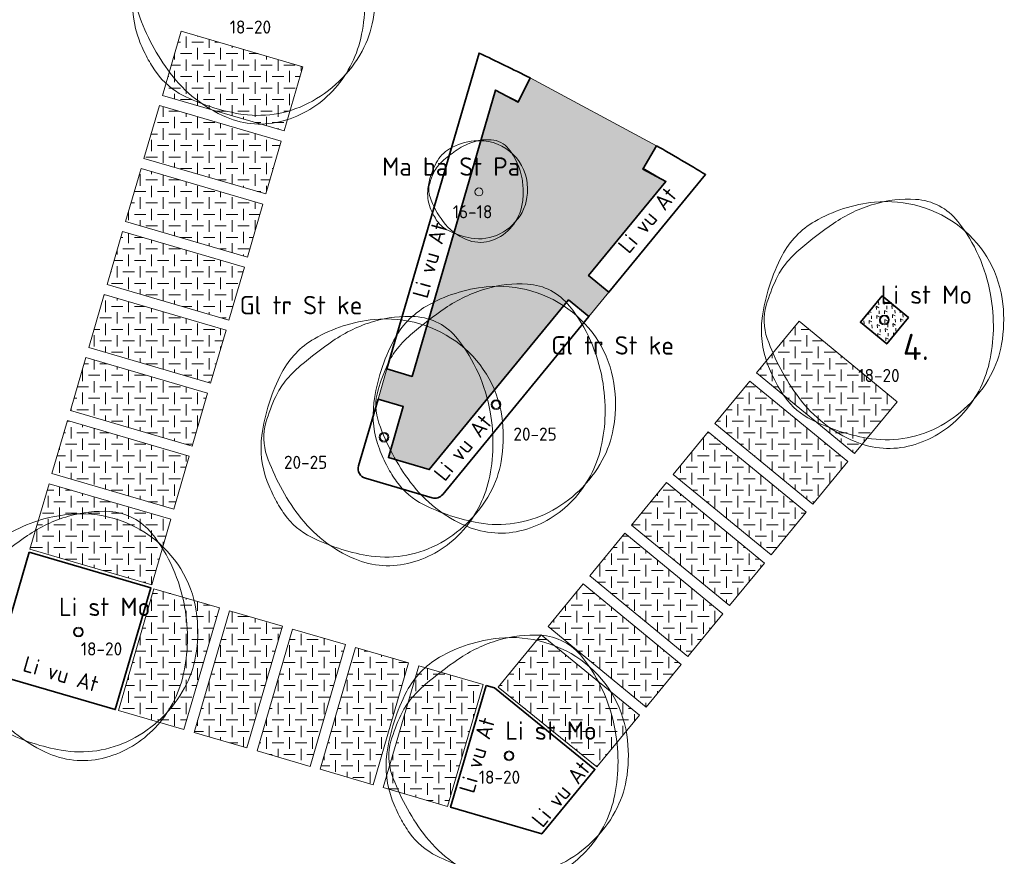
# Model space of a CAD drawing. Header units: metres. Extents: x 167415 to 168367, y 462435 to 462930.
# Tile 139 of 146: x 167742 to 167779, y 462784 to 462816. Entities that reach past the tile are written whole.
import ezdxf
from ezdxf.enums import TextEntityAlignment as Align

# ---------------------------------------------------------------- set-up
doc = ezdxf.new("R2010")
doc.units = ezdxf.units.M
doc.header["$LTSCALE"] = 0.2
for name, color, linetype, lineweight in [('N-PV-GR-BOOM-afmeting', 90, 'Continuous', 25), ('N-PV-GR-BOOM-GRANULAAT-S', 90, 'Continuous', 20), ('N-PV-GR-BOOM-GROND-S', 90, 'Continuous', 20), ('N-WE-GR-BEPLANTING_CULTUUR-A-200', 46, 'Continuous', 18), ('N-WE-GR-BEPLANTING_CULTUUR-G', 46, 'Continuous', 35), ('N-WE-GR-BEPLANTING_CULTUUR-T35', 46, 'Continuous', 35), ('N-WE-GR-HAAG-G', 108, 'GR-HAAG1', 35), ('N-WE-GR-HAAG-T25', 108, 'GR-HAAG1', 25), ('N-WE-VH-VERHARDING_GRASPLAAT-G', 72, 'Continuous', 18), ('N-WE-VH-VERHARDING_TEGEL_GRAS-A', 72, 'Continuous', 18), ('N_WE_GR_GRAS_WRM_RVA kruidenmengsel Barneveld_B116-A', 83, 'Continuous', 18), ('N_WE_GR_GRAS_WRM_RVA kruidenmengsel Barneveld_B116-G', 83, 'Continuous', 18)]:
    doc.layers.add(name, color=color, linetype=linetype, lineweight=lineweight)
doc.styles.add('NLCS-ISO-M200-T18', font='NLCS-ISO.ttf', dxfattribs={"height": 0.36})
doc.styles.add('NLCS-ISO-M200-T25', font='NLCS-ISO.ttf', dxfattribs={"height": 0.5})
doc.styles.add('NLCS-ISO-M200-T35', font='NLCS-ISO.ttf', dxfattribs={"height": 0.7000000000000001})
doc.linetypes.add('GR-HAAG1', pattern='A,6,[176,NLCS.SHX,S=0.125,R=0,X=0,Y=0],-2', length=8)
pattern_1 = [(0, (0, 0), (0.4375, 0.4375), [0.4375, -0.4375]), (90, (0.21875, 0.21875), (-0.4374999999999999, 0.4375), [0.4375, -0.4375])]

# ---------------------------------------------------------------- blocks, each defined once
blk = doc.blocks.new('*U71')
at = {"linetype": 'Continuous'}
blk.add_circle((0, 0), 0.1845092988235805, dxfattribs=at)
blk.add_circle((0, 0), 0.15)
for centre, radius, start, end in [((0.9143825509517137, -0.002301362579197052), 4.600723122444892, 86.58911100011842, 106.3682710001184), ((0.07970034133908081, -0.03998979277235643), 4.545240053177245, 51.53933000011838, 95.77344500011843), ((1.056161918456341, 2.378944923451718), 2.21526890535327, 38.20985000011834, 86.5854950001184), ((0.1954232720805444, -1.18369016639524), 5.69477568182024, 95.77430700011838, 119.9477920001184), ((1.167773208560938, -0.8648117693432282), 5.499689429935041, 106.3688740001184, 124.4477540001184), ((-1.04000423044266, 0.9606120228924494), 3.220049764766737, 119.9474720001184, 152.2845150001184), ((6.673480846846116, -8.892264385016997), 15.23380010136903, 124.4457860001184, 130.3031460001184), ((0.2288267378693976, 0.1477590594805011), 4.305464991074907, 6.022262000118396, 51.53931800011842), ((-0.3515115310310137, -0.6099093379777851), 4.373408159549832, 130.3005070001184, 141.2454220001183), ((2.460397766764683, -0.8782636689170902), 7.174070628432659, 152.2851410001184, 172.4003910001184), ((-1.549780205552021, 0.3518966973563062), 2.836877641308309, 141.2443700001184, 154.9906160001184), ((2.154547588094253, -1.37596471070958), 6.924367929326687, 154.9923550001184, 163.7785190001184), ((-2.823502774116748, -0.2440311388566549), 6.971300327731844, 358.8883060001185, 9.983350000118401), ((-2.504075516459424, -0.0205774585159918), 2.072584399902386, 163.7796780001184, 199.3827820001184), ((-0.9877565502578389, 0.01932567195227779), 5.528817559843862, 350.2300720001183, 6.023218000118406), ((-1.102603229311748, -0.4029311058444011), 3.57950533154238, 172.3996280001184, 201.0284730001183), ((3.469242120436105, 2.080817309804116), 8.404750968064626, 199.3819430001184, 216.8465580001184), ((-1.978632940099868, -0.2603525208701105), 6.126276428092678, 347.0492550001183, 358.8876950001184), ((0.6392974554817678, -0.2608628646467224), 3.877806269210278, 331.3473820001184, 350.2303160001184), ((1.476309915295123, 0.5879067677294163), 6.342209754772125, 201.0235440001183, 207.8216400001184), ((-0.2560194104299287, -0.6565432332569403), 4.358694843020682, 316.7621770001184, 347.0498660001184), ((-0.1795833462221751, 0.1865259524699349), 4.810936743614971, 296.8801270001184, 331.3479920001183), ((0.1673832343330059, -0.1029643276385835), 4.862144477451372, 207.8203580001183, 215.5805050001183), ((-1.507113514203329, -1.300645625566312), 2.803406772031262, 215.5851440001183, 243.3800810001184), ((0.9177623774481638, 0.1688468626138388), 5.216390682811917, 216.8467250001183, 247.0462340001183), ((-0.04137638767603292, -0.8584661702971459), 4.063995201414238, 285.3685610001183, 316.7631230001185), ((0.6477036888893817, 2.999956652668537), 7.613650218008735, 243.3843840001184, 260.1467900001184), ((0.07267107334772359, -0.3112232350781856), 4.252909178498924, 260.1457210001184, 296.8807070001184), ((0.1648026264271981, -1.608874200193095), 3.285778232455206, 247.0471650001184, 285.3699040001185)]:
    blk.add_arc(centre, radius, start, end, dxfattribs=at)
blk.add_arc((-2.118072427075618, -0.1198345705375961), 6.255027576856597, 9.983148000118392, 38.20995300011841)
at = {"style": 'NLCS-ISO-M200-T35'}
blk.add_attdef('#._SOORT_TYPE', text='', height=0.7000000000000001, dxfattribs=at).set_placement((2.099237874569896, 1.694460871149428), align=Align.BOTTOM_LEFT)
blk = doc.blocks.new('*U60')
at = {"linetype": 'Continuous'}
blk.add_circle((0, 0), 0.1845092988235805, dxfattribs=at)
blk.add_circle((0, 0), 0.15)
for centre, radius, start, end in [((0.9143825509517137, -0.002301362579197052), 4.600723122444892, 86.58911100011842, 106.3682710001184), ((0.07970034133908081, -0.03998979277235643), 4.545240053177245, 51.53933000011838, 95.77344500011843), ((1.056161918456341, 2.378944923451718), 2.21526890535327, 38.20985000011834, 86.5854950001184), ((0.1954232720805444, -1.18369016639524), 5.69477568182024, 95.77430700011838, 119.9477920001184), ((1.167773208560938, -0.8648117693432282), 5.499689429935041, 106.3688740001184, 124.4477540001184), ((-1.04000423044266, 0.9606120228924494), 3.220049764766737, 119.9474720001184, 152.2845150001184), ((6.673480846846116, -8.892264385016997), 15.23380010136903, 124.4457860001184, 130.3031460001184), ((0.2288267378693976, 0.1477590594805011), 4.305464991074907, 6.022262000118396, 51.53931800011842), ((-0.3515115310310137, -0.6099093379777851), 4.373408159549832, 130.3005070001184, 141.2454220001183), ((2.460397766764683, -0.8782636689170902), 7.174070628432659, 152.2851410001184, 172.4003910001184), ((-1.549780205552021, 0.3518966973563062), 2.836877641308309, 141.2443700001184, 154.9906160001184), ((2.154547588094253, -1.37596471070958), 6.924367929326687, 154.9923550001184, 163.7785190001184), ((-2.823502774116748, -0.2440311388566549), 6.971300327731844, 358.8883060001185, 9.983350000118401), ((-2.504075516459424, -0.0205774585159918), 2.072584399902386, 163.7796780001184, 199.3827820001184), ((-0.9877565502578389, 0.01932567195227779), 5.528817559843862, 350.2300720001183, 6.023218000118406), ((-1.102603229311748, -0.4029311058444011), 3.57950533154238, 172.3996280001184, 201.0284730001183), ((3.469242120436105, 2.080817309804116), 8.404750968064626, 199.3819430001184, 216.8465580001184), ((-1.978632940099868, -0.2603525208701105), 6.126276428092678, 347.0492550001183, 358.8876950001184), ((0.6392974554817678, -0.2608628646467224), 3.877806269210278, 331.3473820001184, 350.2303160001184), ((1.476309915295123, 0.5879067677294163), 6.342209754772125, 201.0235440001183, 207.8216400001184), ((-0.2560194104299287, -0.6565432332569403), 4.358694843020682, 316.7621770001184, 347.0498660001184), ((-0.1795833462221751, 0.1865259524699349), 4.810936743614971, 296.8801270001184, 331.3479920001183), ((0.1673832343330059, -0.1029643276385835), 4.862144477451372, 207.8203580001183, 215.5805050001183), ((-1.507113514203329, -1.300645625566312), 2.803406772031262, 215.5851440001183, 243.3800810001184), ((0.9177623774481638, 0.1688468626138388), 5.216390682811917, 216.8467250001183, 247.0462340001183), ((-0.04137638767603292, -0.8584661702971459), 4.063995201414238, 285.3685610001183, 316.7631230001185), ((0.6477036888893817, 2.999956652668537), 7.613650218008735, 243.3843840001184, 260.1467900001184), ((0.07267107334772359, -0.3112232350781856), 4.252909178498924, 260.1457210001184, 296.8807070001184), ((0.1648026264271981, -1.608874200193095), 3.285778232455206, 247.0471650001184, 285.3699040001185)]:
    blk.add_arc(centre, radius, start, end, dxfattribs=at)
blk.add_arc((-2.118072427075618, -0.1198345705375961), 6.255027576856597, 9.983148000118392, 38.20995300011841)
at = {"style": 'NLCS-ISO-M200-T35'}
blk.add_attdef('#._SOORT_TYPE', text='', height=0.7000000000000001, dxfattribs=at).set_placement((-5.494292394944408, 4.468575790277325), align=Align.BOTTOM_LEFT)
blk = doc.blocks.new('*U115')
at = {"linetype": 'Continuous'}
blk.add_circle((0, 0), 0.1845092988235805, dxfattribs=at)
blk.add_circle((0, 0), 0.15)
for centre, radius, start, end in [((0.9143825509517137, -0.002301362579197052), 4.600723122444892, 86.58911100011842, 106.3682710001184), ((0.07970034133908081, -0.03998979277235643), 4.545240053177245, 51.53933000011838, 95.77344500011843), ((1.056161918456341, 2.378944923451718), 2.21526890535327, 38.20985000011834, 86.5854950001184), ((0.1954232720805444, -1.18369016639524), 5.69477568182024, 95.77430700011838, 119.9477920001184), ((1.167773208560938, -0.8648117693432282), 5.499689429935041, 106.3688740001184, 124.4477540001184), ((-1.04000423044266, 0.9606120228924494), 3.220049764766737, 119.9474720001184, 152.2845150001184), ((6.673480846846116, -8.892264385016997), 15.23380010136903, 124.4457860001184, 130.3031460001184), ((0.2288267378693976, 0.1477590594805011), 4.305464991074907, 6.022262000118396, 51.53931800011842), ((-0.3515115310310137, -0.6099093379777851), 4.373408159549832, 130.3005070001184, 141.2454220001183), ((2.460397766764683, -0.8782636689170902), 7.174070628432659, 152.2851410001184, 172.4003910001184), ((-1.549780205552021, 0.3518966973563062), 2.836877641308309, 141.2443700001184, 154.9906160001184), ((2.154547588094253, -1.37596471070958), 6.924367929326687, 154.9923550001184, 163.7785190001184), ((-2.823502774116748, -0.2440311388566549), 6.971300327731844, 358.8883060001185, 9.983350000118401), ((-2.504075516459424, -0.0205774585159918), 2.072584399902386, 163.7796780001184, 199.3827820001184), ((-0.9877565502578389, 0.01932567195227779), 5.528817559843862, 350.2300720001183, 6.023218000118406), ((-1.102603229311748, -0.4029311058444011), 3.57950533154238, 172.3996280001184, 201.0284730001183), ((3.469242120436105, 2.080817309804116), 8.404750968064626, 199.3819430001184, 216.8465580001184), ((-1.978632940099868, -0.2603525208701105), 6.126276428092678, 347.0492550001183, 358.8876950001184), ((0.6392974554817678, -0.2608628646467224), 3.877806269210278, 331.3473820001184, 350.2303160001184), ((1.476309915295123, 0.5879067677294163), 6.342209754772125, 201.0235440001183, 207.8216400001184), ((-0.2560194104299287, -0.6565432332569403), 4.358694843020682, 316.7621770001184, 347.0498660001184), ((-0.1795833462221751, 0.1865259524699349), 4.810936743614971, 296.8801270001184, 331.3479920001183), ((0.1673832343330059, -0.1029643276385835), 4.862144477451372, 207.8203580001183, 215.5805050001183), ((-1.507113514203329, -1.300645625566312), 2.803406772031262, 215.5851440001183, 243.3800810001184), ((0.9177623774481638, 0.1688468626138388), 5.216390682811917, 216.8467250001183, 247.0462340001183), ((-0.04137638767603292, -0.8584661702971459), 4.063995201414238, 285.3685610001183, 316.7631230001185), ((0.6477036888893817, 2.999956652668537), 7.613650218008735, 243.3843840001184, 260.1467900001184), ((0.07267107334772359, -0.3112232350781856), 4.252909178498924, 260.1457210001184, 296.8807070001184), ((0.1648026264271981, -1.608874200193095), 3.285778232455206, 247.0471650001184, 285.3699040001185)]:
    blk.add_arc(centre, radius, start, end, dxfattribs=at)
blk.add_arc((-2.118072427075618, -0.1198345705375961), 6.255027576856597, 9.983148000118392, 38.20995300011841)
at = {"style": 'NLCS-ISO-M200-T35'}
blk.add_attdef('#._SOORT_TYPE', text='', height=0.7000000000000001, dxfattribs=at).set_placement((-0.141237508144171, 1.112405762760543), align=Align.BOTTOM_LEFT)
blk = doc.blocks.new('*U118')
at = {"linetype": 'Continuous'}
blk.add_circle((0, 0), 0.1845092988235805, dxfattribs=at)
blk.add_circle((0, 0), 0.15)
for centre, radius, start, end in [((0.9143825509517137, -0.002301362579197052), 4.600723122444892, 86.58911100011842, 106.3682710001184), ((0.07970034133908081, -0.03998979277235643), 4.545240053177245, 51.53933000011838, 95.77344500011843), ((1.056161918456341, 2.378944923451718), 2.21526890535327, 38.20985000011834, 86.5854950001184), ((0.1954232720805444, -1.18369016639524), 5.69477568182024, 95.77430700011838, 119.9477920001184), ((1.167773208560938, -0.8648117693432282), 5.499689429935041, 106.3688740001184, 124.4477540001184), ((-1.04000423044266, 0.9606120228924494), 3.220049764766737, 119.9474720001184, 152.2845150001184), ((6.673480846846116, -8.892264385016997), 15.23380010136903, 124.4457860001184, 130.3031460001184), ((0.2288267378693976, 0.1477590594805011), 4.305464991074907, 6.022262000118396, 51.53931800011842), ((-0.3515115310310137, -0.6099093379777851), 4.373408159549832, 130.3005070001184, 141.2454220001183), ((2.460397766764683, -0.8782636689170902), 7.174070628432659, 152.2851410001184, 172.4003910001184), ((-1.549780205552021, 0.3518966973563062), 2.836877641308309, 141.2443700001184, 154.9906160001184), ((2.154547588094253, -1.37596471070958), 6.924367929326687, 154.9923550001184, 163.7785190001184), ((-2.823502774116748, -0.2440311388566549), 6.971300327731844, 358.8883060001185, 9.983350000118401), ((-2.504075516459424, -0.0205774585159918), 2.072584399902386, 163.7796780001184, 199.3827820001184), ((-0.9877565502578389, 0.01932567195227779), 5.528817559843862, 350.2300720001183, 6.023218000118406), ((-1.102603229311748, -0.4029311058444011), 3.57950533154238, 172.3996280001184, 201.0284730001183), ((3.469242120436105, 2.080817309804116), 8.404750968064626, 199.3819430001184, 216.8465580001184), ((-1.978632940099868, -0.2603525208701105), 6.126276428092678, 347.0492550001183, 358.8876950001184), ((0.6392974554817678, -0.2608628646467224), 3.877806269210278, 331.3473820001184, 350.2303160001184), ((1.476309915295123, 0.5879067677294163), 6.342209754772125, 201.0235440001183, 207.8216400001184), ((-0.2560194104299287, -0.6565432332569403), 4.358694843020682, 316.7621770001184, 347.0498660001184), ((-0.1795833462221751, 0.1865259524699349), 4.810936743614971, 296.8801270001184, 331.3479920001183), ((0.1673832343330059, -0.1029643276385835), 4.862144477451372, 207.8203580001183, 215.5805050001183), ((-1.507113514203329, -1.300645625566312), 2.803406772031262, 215.5851440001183, 243.3800810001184), ((0.9177623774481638, 0.1688468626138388), 5.216390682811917, 216.8467250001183, 247.0462340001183), ((-0.04137638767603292, -0.8584661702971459), 4.063995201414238, 285.3685610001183, 316.7631230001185), ((0.6477036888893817, 2.999956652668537), 7.613650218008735, 243.3843840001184, 260.1467900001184), ((0.07267107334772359, -0.3112232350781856), 4.252909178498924, 260.1457210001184, 296.8807070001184), ((0.1648026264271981, -1.608874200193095), 3.285778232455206, 247.0471650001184, 285.3699040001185)]:
    blk.add_arc(centre, radius, start, end, dxfattribs=at)
blk.add_arc((-2.118072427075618, -0.1198345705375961), 6.255027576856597, 9.983148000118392, 38.20995300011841)
at = {"style": 'NLCS-ISO-M200-T35'}
blk.add_attdef('#._SOORT_TYPE', text='', height=0.7000000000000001, dxfattribs=at).set_placement((-0.141237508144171, 0.4009218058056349), align=Align.BOTTOM_LEFT)
blk = doc.blocks.new('*U119')
at = {"linetype": 'Continuous'}
blk.add_circle((0, 0), 0.1845092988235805, dxfattribs=at)
blk.add_circle((0, 0), 0.15)
for centre, radius, start, end in [((0.9143825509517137, -0.002301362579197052), 4.600723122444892, 86.58911100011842, 106.3682710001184), ((0.07970034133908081, -0.03998979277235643), 4.545240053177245, 51.53933000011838, 95.77344500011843), ((1.056161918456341, 2.378944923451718), 2.21526890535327, 38.20985000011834, 86.5854950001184), ((0.1954232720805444, -1.18369016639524), 5.69477568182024, 95.77430700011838, 119.9477920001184), ((1.167773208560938, -0.8648117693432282), 5.499689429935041, 106.3688740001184, 124.4477540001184), ((-1.04000423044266, 0.9606120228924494), 3.220049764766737, 119.9474720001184, 152.2845150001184), ((6.673480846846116, -8.892264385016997), 15.23380010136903, 124.4457860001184, 130.3031460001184), ((0.2288267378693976, 0.1477590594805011), 4.305464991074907, 6.022262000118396, 51.53931800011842), ((-0.3515115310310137, -0.6099093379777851), 4.373408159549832, 130.3005070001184, 141.2454220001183), ((2.460397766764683, -0.8782636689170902), 7.174070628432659, 152.2851410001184, 172.4003910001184), ((-1.549780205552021, 0.3518966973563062), 2.836877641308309, 141.2443700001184, 154.9906160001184), ((2.154547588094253, -1.37596471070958), 6.924367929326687, 154.9923550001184, 163.7785190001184), ((-2.823502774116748, -0.2440311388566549), 6.971300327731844, 358.8883060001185, 9.983350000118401), ((-2.504075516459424, -0.0205774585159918), 2.072584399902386, 163.7796780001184, 199.3827820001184), ((-0.9877565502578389, 0.01932567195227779), 5.528817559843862, 350.2300720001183, 6.023218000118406), ((-1.102603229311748, -0.4029311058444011), 3.57950533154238, 172.3996280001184, 201.0284730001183), ((3.469242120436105, 2.080817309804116), 8.404750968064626, 199.3819430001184, 216.8465580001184), ((-1.978632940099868, -0.2603525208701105), 6.126276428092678, 347.0492550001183, 358.8876950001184), ((0.6392974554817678, -0.2608628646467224), 3.877806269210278, 331.3473820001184, 350.2303160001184), ((1.476309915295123, 0.5879067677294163), 6.342209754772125, 201.0235440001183, 207.8216400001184), ((-0.2560194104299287, -0.6565432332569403), 4.358694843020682, 316.7621770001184, 347.0498660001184), ((-0.1795833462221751, 0.1865259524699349), 4.810936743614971, 296.8801270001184, 331.3479920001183), ((0.1673832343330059, -0.1029643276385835), 4.862144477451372, 207.8203580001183, 215.5805050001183), ((-1.507113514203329, -1.300645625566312), 2.803406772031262, 215.5851440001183, 243.3800810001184), ((0.9177623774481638, 0.1688468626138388), 5.216390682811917, 216.8467250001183, 247.0462340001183), ((-0.04137638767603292, -0.8584661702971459), 4.063995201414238, 285.3685610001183, 316.7631230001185), ((0.6477036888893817, 2.999956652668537), 7.613650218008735, 243.3843840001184, 260.1467900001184), ((0.07267107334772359, -0.3112232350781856), 4.252909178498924, 260.1457210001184, 296.8807070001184), ((0.1648026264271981, -1.608874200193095), 3.285778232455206, 247.0471650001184, 285.3699040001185)]:
    blk.add_arc(centre, radius, start, end, dxfattribs=at)
blk.add_arc((-2.118072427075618, -0.1198345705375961), 6.255027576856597, 9.983148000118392, 38.20995300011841)
at = {"style": 'NLCS-ISO-M200-T35'}
blk.add_attdef('#._SOORT_TYPE', text='', height=0.7000000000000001, dxfattribs=at).set_placement((-0.141237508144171, 0.4009218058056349), align=Align.BOTTOM_LEFT)
blk = doc.blocks.new('*U120')
at = {"linetype": 'Continuous'}
blk.add_circle((0, 0), 0.1845092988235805, dxfattribs=at)
blk.add_circle((0, 0), 0.15)
for centre, radius, start, end in [((0.9143825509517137, -0.002301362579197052), 4.600723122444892, 86.58911100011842, 106.3682710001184), ((0.07970034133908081, -0.03998979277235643), 4.545240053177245, 51.53933000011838, 95.77344500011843), ((1.056161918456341, 2.378944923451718), 2.21526890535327, 38.20985000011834, 86.5854950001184), ((0.1954232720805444, -1.18369016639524), 5.69477568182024, 95.77430700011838, 119.9477920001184), ((1.167773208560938, -0.8648117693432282), 5.499689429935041, 106.3688740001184, 124.4477540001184), ((-1.04000423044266, 0.9606120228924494), 3.220049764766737, 119.9474720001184, 152.2845150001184), ((6.673480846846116, -8.892264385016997), 15.23380010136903, 124.4457860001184, 130.3031460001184), ((0.2288267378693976, 0.1477590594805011), 4.305464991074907, 6.022262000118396, 51.53931800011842), ((-0.3515115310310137, -0.6099093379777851), 4.373408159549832, 130.3005070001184, 141.2454220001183), ((2.460397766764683, -0.8782636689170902), 7.174070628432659, 152.2851410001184, 172.4003910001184), ((-1.549780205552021, 0.3518966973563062), 2.836877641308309, 141.2443700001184, 154.9906160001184), ((2.154547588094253, -1.37596471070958), 6.924367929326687, 154.9923550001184, 163.7785190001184), ((-2.823502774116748, -0.2440311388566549), 6.971300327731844, 358.8883060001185, 9.983350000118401), ((-2.504075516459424, -0.0205774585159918), 2.072584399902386, 163.7796780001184, 199.3827820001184), ((-0.9877565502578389, 0.01932567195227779), 5.528817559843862, 350.2300720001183, 6.023218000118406), ((-1.102603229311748, -0.4029311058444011), 3.57950533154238, 172.3996280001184, 201.0284730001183), ((3.469242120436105, 2.080817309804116), 8.404750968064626, 199.3819430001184, 216.8465580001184), ((-1.978632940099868, -0.2603525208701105), 6.126276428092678, 347.0492550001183, 358.8876950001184), ((0.6392974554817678, -0.2608628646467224), 3.877806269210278, 331.3473820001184, 350.2303160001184), ((1.476309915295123, 0.5879067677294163), 6.342209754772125, 201.0235440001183, 207.8216400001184), ((-0.2560194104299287, -0.6565432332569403), 4.358694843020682, 316.7621770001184, 347.0498660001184), ((-0.1795833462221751, 0.1865259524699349), 4.810936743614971, 296.8801270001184, 331.3479920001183), ((0.1673832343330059, -0.1029643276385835), 4.862144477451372, 207.8203580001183, 215.5805050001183), ((-1.507113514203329, -1.300645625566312), 2.803406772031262, 215.5851440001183, 243.3800810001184), ((0.9177623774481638, 0.1688468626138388), 5.216390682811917, 216.8467250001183, 247.0462340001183), ((-0.04137638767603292, -0.8584661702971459), 4.063995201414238, 285.3685610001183, 316.7631230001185), ((0.6477036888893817, 2.999956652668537), 7.613650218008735, 243.3843840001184, 260.1467900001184), ((0.07267107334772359, -0.3112232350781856), 4.252909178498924, 260.1457210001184, 296.8807070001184), ((0.1648026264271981, -1.608874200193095), 3.285778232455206, 247.0471650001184, 285.3699040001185)]:
    blk.add_arc(centre, radius, start, end, dxfattribs=at)
blk.add_arc((-2.118072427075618, -0.1198345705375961), 6.255027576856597, 9.983148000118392, 38.20995300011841)
at = {"style": 'NLCS-ISO-M200-T35'}
blk.add_attdef('#._SOORT_TYPE', text='', height=0.7000000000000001, dxfattribs=at).set_placement((-0.7404626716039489, 0.4009218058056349), align=Align.BOTTOM_LEFT)
blk = doc.blocks.new('*U141')
blk.add_circle((0, 0), 0.15)
at = {"linetype": 'Continuous'}
for centre, radius, start, end in [((0.05812116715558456, -0.3917792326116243), 2.346259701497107, 95.77430700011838, 119.9477920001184), ((0.4587314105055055, -0.2604006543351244), 2.265883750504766, 106.3688740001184, 124.4477540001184), ((0.3543339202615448, 0.0949554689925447), 1.895507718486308, 86.58911100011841, 106.3682710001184), ((0.01044307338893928, 0.07942775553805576), 1.872648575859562, 51.53933000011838, 95.77344500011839), ((0.41274732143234, 1.076034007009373), 0.9126955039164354, 38.20985000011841, 86.5854950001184), ((-0.4508775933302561, 0.4916778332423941), 1.326667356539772, 119.9474720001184, 152.2845150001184), ((2.7270946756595, -3.567728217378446), 6.276358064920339, 124.4457860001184, 130.3031460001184), ((-0.8950439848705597, 0.04653153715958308), 2.577084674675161, 9.983148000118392, 38.2099530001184), ((0.07188346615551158, 0.1567806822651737), 1.773860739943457, 6.022262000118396, 51.53931800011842), ((-0.1672171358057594, -0.1553803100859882), 1.801853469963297, 130.3005070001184, 141.2454220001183), ((0.9912954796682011, -0.265942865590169), 2.955732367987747, 152.2851410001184, 172.4003910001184), ((-0.6609063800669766, 0.2408858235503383), 1.168799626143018, 141.2443700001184, 154.9906160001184), ((0.865284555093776, -0.4709967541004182), 2.852854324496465, 154.9923550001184, 163.7785190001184), ((-1.185682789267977, -0.004637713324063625), 2.872190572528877, 358.8883060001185, 9.983350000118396), ((-0.4766685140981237, -0.07010483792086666), 1.47476381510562, 172.3996280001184, 201.0284730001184), ((-1.05407807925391, 0.08742567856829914), 0.8539091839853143, 163.7796780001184, 199.3827820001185), ((-0.4293514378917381, 0.1038658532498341), 2.277884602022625, 350.2300720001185, 6.023218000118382), ((1.406941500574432, 0.9532047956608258), 3.462775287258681, 199.3819430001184, 216.8465580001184), ((-0.837594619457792, -0.01136215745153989), 2.524038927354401, 347.0492550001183, 358.8876950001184), ((0.2409982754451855, -0.01157242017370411), 1.597664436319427, 331.3473820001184, 350.2303160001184), ((0.5858491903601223, 0.3381224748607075), 2.613003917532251, 201.0235440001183, 207.8216400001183), ((-0.1278741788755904, -0.1745935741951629), 1.795791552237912, 316.7621770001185, 347.0498660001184), ((0.04656861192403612, 0.05348211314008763), 2.00321387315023, 207.8203580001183, 215.5805050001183), ((-0.6433276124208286, -0.4399651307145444), 1.155009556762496, 215.5851440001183, 243.3800810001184), ((0.355726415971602, 0.1654689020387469), 2.149164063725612, 216.8467250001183, 247.0462340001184), ((-0.09638235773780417, 0.1727527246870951), 1.982116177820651, 296.8801270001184, 331.3479920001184), ((0.2444616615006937, 1.331892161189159), 3.136840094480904, 243.3843840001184, 260.1467900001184), ((-0.0394407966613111, -0.2577862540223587), 1.674374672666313, 285.3685610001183, 316.7631230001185), ((0.04550539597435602, -0.5669559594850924), 1.35374762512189, 247.0471650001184, 285.3699040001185), ((0.007547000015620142, -0.03232099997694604), 1.752207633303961, 260.1457210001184, 296.8807070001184)]:
    blk.add_arc(centre, radius, start, end, dxfattribs=at)
at = {"style": 'NLCS-ISO-M200-T35'}
blk.add_attdef('#._SOORT_TYPE', text='', height=0.7000000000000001, dxfattribs=at).set_placement((-3.680640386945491, 0.4052565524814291), align=Align.BOTTOM_LEFT)

msp = doc.modelspace()

# ---------------------------------------------------------------- hatches: boundary and pattern name
at = {"layer": 'N-WE-GR-BEPLANTING_CULTUUR-A-200', "ltscale": 0.1, "transparency": 33554687}
h = msp.add_hatch(dxfattribs=at)
h.set_pattern_fill('AGR-BEPLANTING_SOORT_02', color=256, scale=0.08, angle=33, pattern_type=2)
h.set_pattern_definition([(92.99999999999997, (0, 0), (-0.30865369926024, 0.1572666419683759), [0.1154704, -0.23094]), (92.99999999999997, (-0.1089278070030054, 0.1677341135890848), (-0.30865369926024, 0.1572666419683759), [0.1154704, -0.23094]), (333, (-0.1089278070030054, 0.1677341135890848), (0.2905237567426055, 0.1886686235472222), [0.1154704, -0.23094])])
h.paths.add_polyline_path([(167774.7080512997, 462805.3991988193), (167773.8827472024, 462804.394772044), (167774.8871739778, 462803.5694679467), (167775.712478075, 462804.573894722)])
at = {"layer": 'N-WE-VH-VERHARDING_TEGEL_GRAS-A', "transparency": 33554687}
h = msp.add_hatch(dxfattribs=at)
h.set_pattern_fill('AGR-GRAS_GESTABILISEERD-SO', color=256, scale=7, style=0, pattern_type=2)
h.set_pattern_definition(pattern_1)
h.paths.add_polyline_path([(167752.6664277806, 462814.1274919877), (167748.0296929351, 462815.480115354), (167747.3155750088, 462813.0321497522), (167751.9522944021, 462811.6794734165)])
h = msp.add_hatch(dxfattribs=at)
h.set_pattern_fill('AGR-GRAS_GESTABILISEERD-SO', color=256, scale=7, style=0, pattern_type=2)
h.set_pattern_definition(pattern_1)
h.paths.add_polyline_path([(167751.8402759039, 462811.2954788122), (167747.2035565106, 462812.648155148), (167746.6154593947, 462810.6321834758), (167751.252178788, 462809.27950714)])
h = msp.add_hatch(dxfattribs=at)
h.set_pattern_fill('AGR-GRAS_GESTABILISEERD-SO', color=256, scale=7, style=0, pattern_type=2)
h.set_pattern_definition(pattern_1)
h.paths.add_polyline_path([(167751.1401602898, 462808.8955125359), (167746.5034408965, 462810.2481888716), (167745.9153437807, 462808.2322171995), (167750.552063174, 462806.8795408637)])
h = msp.add_hatch(dxfattribs=at)
h.set_pattern_fill('AGR-GRAS_GESTABILISEERD-SO', color=256, scale=7, style=0, pattern_type=2)
h.set_pattern_definition(pattern_1)
h.paths.add_polyline_path([(167750.4400446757, 462806.4955462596), (167745.8033252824, 462807.8482225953), (167745.2152281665, 462805.8322509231), (167749.8519475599, 462804.4795745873)])
h = msp.add_hatch(dxfattribs=at)
h.set_pattern_fill('AGR-GRAS_GESTABILISEERD-SO', color=256, scale=7, style=0, pattern_type=2)
h.set_pattern_definition(pattern_1)
h.paths.add_polyline_path([(167749.7399290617, 462804.0955799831), (167745.1032096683, 462805.4482563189), (167744.5151125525, 462803.4322846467), (167749.1518319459, 462802.079608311)])
h = msp.add_hatch(dxfattribs=at)
h.set_pattern_fill('AGR-GRAS_GESTABILISEERD-SO', color=256, scale=7, style=0, pattern_type=2)
h.set_pattern_definition(pattern_1)
h.paths.add_polyline_path([(167771.548291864, 462804.4362241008), (167769.9294261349, 462802.4660023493), (167773.6612579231, 462799.3996802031), (167775.2801236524, 462801.3699019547)])
h = msp.add_hatch(dxfattribs=at)
h.set_pattern_fill('AGR-GRAS_GESTABILISEERD-SO', color=256, scale=7, style=0, pattern_type=2)
h.set_pattern_definition(pattern_1)
h.paths.add_polyline_path([(167749.0398134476, 462801.6956137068), (167744.4030940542, 462803.0482900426), (167743.8149969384, 462801.0323183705), (167748.4517163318, 462799.6796420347)])
h = msp.add_hatch(dxfattribs=at)
h.set_pattern_fill('AGR-GRAS_GESTABILISEERD-SO', color=256, scale=7, style=0, pattern_type=2)
h.set_pattern_definition(pattern_1)
h.paths.add_polyline_path([(167769.6754864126, 462802.1569479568), (167768.3423028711, 462800.5344123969), (167772.0741346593, 462797.4680902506), (167773.4073182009, 462799.0906258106)])
h = msp.add_hatch(dxfattribs=at)
h.set_pattern_fill('AGR-GRAS_GESTABILISEERD-SO', color=256, scale=7, style=0, pattern_type=2)
h.set_pattern_definition(pattern_1)
h.paths.add_polyline_path([(167743.7029784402, 462800.6483237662), (167743.1148813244, 462798.6323520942), (167747.7516007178, 462797.2796757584), (167748.3396978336, 462799.2956474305)])
h = msp.add_hatch(dxfattribs=at)
h.set_pattern_fill('AGR-GRAS_GESTABILISEERD-SO', color=256, scale=7, style=0, pattern_type=2)
h.set_pattern_definition(pattern_1)
h.paths.add_polyline_path([(167768.0883631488, 462800.2253580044), (167766.755179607, 462798.6028224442), (167770.4870113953, 462795.536500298), (167771.8201949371, 462797.1590358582)])
h = msp.add_hatch(dxfattribs=at)
h.set_pattern_fill('AGR-GRAS_GESTABILISEERD-SO', color=256, scale=7, style=0, pattern_type=2)
h.set_pattern_definition(pattern_1)
h.paths.add_polyline_path([(167747.6395822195, 462796.8956811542), (167743.0028628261, 462798.2483574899), (167742.2747425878, 462795.7523925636), (167746.9114774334, 462794.3997691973)])
h = msp.add_hatch(dxfattribs=at)
h.set_pattern_fill('AGR-GRAS_GESTABILISEERD-SO', color=256, scale=7, style=0, pattern_type=2)
h.set_pattern_definition(pattern_1)
h.paths.add_polyline_path([(167766.5012398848, 462798.2937680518), (167765.168056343, 462796.6712324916), (167768.8998881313, 462793.6049103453), (167770.2330716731, 462795.2274459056)])
h = msp.add_hatch(dxfattribs=at)
h.set_pattern_fill('AGR-GRAS_GESTABILISEERD-SO', color=256, scale=7, style=0, pattern_type=2)
h.set_pattern_definition(pattern_1)
h.paths.add_polyline_path([(167764.9141166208, 462796.3621780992), (167763.580933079, 462794.7396425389), (167767.3127648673, 462791.6733203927), (167768.645948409, 462793.295855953)])
h = msp.add_hatch(dxfattribs=at)
h.set_pattern_fill('AGR-GRAS_GESTABILISEERD-SO', color=256, scale=7, style=0, pattern_type=2)
h.set_pattern_definition(pattern_1)
h.paths.add_polyline_path([(167763.3269933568, 462794.4305881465), (167761.9938098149, 462792.8080525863), (167765.7256416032, 462789.74173044), (167767.058825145, 462791.3642660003)])
h = msp.add_hatch(dxfattribs=at)
h.set_pattern_fill('AGR-GRAS_GESTABILISEERD-SO', color=256, scale=7, style=0, pattern_type=2)
h.set_pattern_definition(pattern_1)
h.paths.add_polyline_path([(167749.4890351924, 462793.522845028), (167746.9930702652, 462794.2509652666), (167745.6404468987, 462789.6142304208), (167748.136411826, 462788.8861101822)])
h = msp.add_hatch(dxfattribs=at)
h.set_pattern_fill('AGR-GRAS_GESTABILISEERD-SO', color=256, scale=7, style=0, pattern_type=2)
h.set_pattern_definition(pattern_1)
h.paths.add_polyline_path([(167751.8890014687, 462792.8227294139), (167749.8730297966, 462793.4108265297), (167748.5204064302, 462788.774091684), (167750.5363781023, 462788.1859945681)])
h = msp.add_hatch(dxfattribs=at)
h.set_pattern_fill('AGR-GRAS_GESTABILISEERD-SO', color=256, scale=7, style=0, pattern_type=2)
h.set_pattern_definition(pattern_1)
h.paths.add_polyline_path([(167754.288967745, 462792.1226137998), (167752.2729960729, 462792.7107109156), (167750.9203727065, 462788.0739760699), (167752.9363443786, 462787.485878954)])
h = msp.add_hatch(dxfattribs=at)
h.set_pattern_fill('AGR-GRAS_GESTABILISEERD-SO', color=256, scale=7, style=0, pattern_type=2)
h.set_pattern_definition(pattern_1)
h.paths.add_polyline_path([(167761.7398700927, 462792.4989981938), (167760.1005604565, 462790.5038954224), (167763.8528361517, 462787.4624542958), (167765.471701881, 462789.4326760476)])
h = msp.add_hatch(dxfattribs=at)
h.set_pattern_fill('AGR-GRAS_GESTABILISEERD-SO', color=256, scale=7, style=0, pattern_type=2)
h.set_pattern_definition(pattern_1)
h.paths.add_polyline_path([(167756.6889340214, 462791.4224981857), (167754.6729623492, 462792.0105953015), (167753.3203389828, 462787.3738604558), (167755.336310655, 462786.7857633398)])
h = msp.add_hatch(dxfattribs=at)
h.set_pattern_fill('AGR-GRAS_GESTABILISEERD-SO', color=256, scale=7, style=0, pattern_type=2)
h.set_pattern_definition(pattern_1)
h.paths.add_polyline_path([(167759.0902409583, 462789.1201008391), (167759.5208942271, 462790.5963617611), (167757.0729286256, 462791.3104796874), (167755.7203052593, 462786.6737448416), (167758.1682708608, 462785.9596269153)])
at = {"layer": 'N_WE_GR_GRAS_WRM_RVA kruidenmengsel Barneveld_B116-A', "transparency": 33554687}
h = msp.add_hatch(color=256, dxfattribs=at)
h.dxf.hatch_style = 1
h.paths.add_polyline_path([(167766.1252615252, 462811.1189343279), (167761.3187109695, 462813.6985226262), (167760.8712228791, 462812.8042327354), (167759.9998303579, 462813.2346664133), (167756.8203463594, 462802.3355317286), (167755.8603598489, 462802.6155779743), (167755.5243043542, 462801.4635941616), (167756.4842908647, 462801.1835479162), (167755.917710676, 462799.2413353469), (167757.4701349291, 462798.7856066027), (167762.7793972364, 462805.2471826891), (167763.5520332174, 462804.6123333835), (167764.3138523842, 462805.5394965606), (167763.541216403, 462806.1743458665), (167766.4829303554, 462809.7545246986), (167765.6182740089, 462810.2569164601)])

# ---------------------------------------------------------------- linework, layer by layer
at = {"layer": 'N-WE-GR-BEPLANTING_CULTUUR-G', "transparency": 33554687}
msp.add_lwpolyline([(167774.7080512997, 462805.3991988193), (167773.8827472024, 462804.394772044), (167774.8871739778, 462803.5694679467), (167775.712478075, 462804.573894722), (167774.7080512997, 462805.3991988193)], close=True, dxfattribs=at)
at = {"layer": 'N-WE-GR-HAAG-G', "transparency": 33554687}
for points in [[(167755.8603598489, 462802.6155779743), (167759.3699032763, 462814.6461422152, -0.005681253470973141), (167761.3187109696, 462813.6985226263), (167760.8564979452, 462812.7748054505), (167759.9998303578, 462813.2346664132), (167756.8203463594, 462802.3355317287)], [(167766.1252615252, 462811.1189343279), (167765.6011791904, 462810.2278505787), (167766.4829303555, 462809.7545246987), (167763.541216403, 462806.1743458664), (167764.313852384, 462805.5394965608), (167767.9935854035, 462810.0178729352, 0.005685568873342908)], [(167762.7793972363, 462805.2471826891), (167757.4720286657, 462798.787911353), (167755.917710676, 462799.2413353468), (167756.4842908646, 462801.1835479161), (167755.5243043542, 462801.4635941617), (167754.7840954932, 462798.9261899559, 0.4142135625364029), (167755.0424727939, 462798.4549775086), (167757.5848427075, 462797.7133200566, 0.3002719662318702), (167757.9848619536, 462797.8368721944), (167763.5520332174, 462804.6123333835)]]:
    msp.add_lwpolyline(points, format="xyb", close=True, dxfattribs=at)
for points in [[(167742.2411370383, 462795.6371941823), (167746.8778718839, 462794.284570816), (167745.5252485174, 462789.6478359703), (167740.888513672, 462791.0004593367)], [(167759.6360926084, 462790.5627562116), (167759.9528881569, 462790.4703409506), (167763.776654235, 462787.3697379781), (167761.7576531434, 462784.9125361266), (167758.283469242, 462785.9260213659)]]:
    msp.add_lwpolyline(points, close=True, dxfattribs=at)
at = {"layer": 'N-WE-VH-VERHARDING_GRASPLAAT-G', "transparency": 33554687}
for points in [[(167752.6664277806, 462814.1274919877), (167748.0296929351, 462815.480115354), (167747.3155750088, 462813.0321497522), (167751.9522944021, 462811.6794734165), (167752.6664277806, 462814.1274919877)], [(167751.8402759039, 462811.2954788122), (167747.2035565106, 462812.648155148), (167746.6154593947, 462810.6321834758), (167751.252178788, 462809.27950714), (167751.8402759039, 462811.2954788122)], [(167751.1401602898, 462808.8955125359), (167746.5034408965, 462810.2481888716), (167745.9153437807, 462808.2322171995), (167750.552063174, 462806.8795408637), (167751.1401602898, 462808.8955125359)], [(167750.4400446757, 462806.4955462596), (167745.8033252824, 462807.8482225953), (167745.2152281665, 462805.8322509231), (167749.8519475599, 462804.4795745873), (167750.4400446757, 462806.4955462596)], [(167749.7399290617, 462804.0955799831), (167745.1032096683, 462805.4482563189), (167744.5151125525, 462803.4322846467), (167749.1518319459, 462802.079608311), (167749.7399290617, 462804.0955799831)], [(167771.548291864, 462804.4362241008), (167769.9294261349, 462802.4660023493), (167773.6612579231, 462799.3996802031), (167775.2801236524, 462801.3699019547), (167771.548291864, 462804.4362241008)], [(167749.0398134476, 462801.6956137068), (167744.4030940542, 462803.0482900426), (167743.8149969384, 462801.0323183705), (167748.4517163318, 462799.6796420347), (167749.0398134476, 462801.6956137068)], [(167769.6754864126, 462802.1569479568), (167768.3423028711, 462800.5344123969), (167772.0741346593, 462797.4680902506), (167773.4073182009, 462799.0906258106), (167769.6754864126, 462802.1569479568)], [(167743.7029784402, 462800.6483237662), (167743.1148813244, 462798.6323520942), (167747.7516007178, 462797.2796757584), (167748.3396978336, 462799.2956474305), (167743.7029784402, 462800.6483237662)], [(167768.0883631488, 462800.2253580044), (167766.755179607, 462798.6028224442), (167770.4870113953, 462795.536500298), (167771.8201949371, 462797.1590358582), (167768.0883631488, 462800.2253580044)], [(167747.6395822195, 462796.8956811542), (167743.0028628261, 462798.2483574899), (167742.2747425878, 462795.7523925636), (167746.9114774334, 462794.3997691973), (167747.6395822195, 462796.8956811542)], [(167766.5012398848, 462798.2937680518), (167765.168056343, 462796.6712324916), (167768.8998881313, 462793.6049103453), (167770.2330716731, 462795.2274459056), (167766.5012398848, 462798.2937680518)], [(167764.9141166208, 462796.3621780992), (167763.580933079, 462794.7396425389), (167767.3127648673, 462791.6733203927), (167768.645948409, 462793.295855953), (167764.9141166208, 462796.3621780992)], [(167763.3269933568, 462794.4305881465), (167761.9938098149, 462792.8080525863), (167765.7256416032, 462789.74173044), (167767.058825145, 462791.3642660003), (167763.3269933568, 462794.4305881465)], [(167749.4890351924, 462793.522845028), (167746.9930702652, 462794.2509652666), (167745.6404468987, 462789.6142304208), (167748.136411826, 462788.8861101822), (167749.4890351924, 462793.522845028)], [(167751.8890014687, 462792.8227294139), (167749.8730297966, 462793.4108265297), (167748.5204064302, 462788.774091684), (167750.5363781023, 462788.1859945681), (167751.8890014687, 462792.8227294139)], [(167754.288967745, 462792.1226137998), (167752.2729960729, 462792.7107109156), (167750.9203727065, 462788.0739760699), (167752.9363443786, 462787.485878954), (167754.288967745, 462792.1226137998)], [(167761.7398700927, 462792.4989981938), (167760.1005604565, 462790.5038954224), (167763.8528361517, 462787.4624542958), (167765.471701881, 462789.4326760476), (167761.7398700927, 462792.4989981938)], [(167756.6889340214, 462791.4224981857), (167754.6729623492, 462792.0105953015), (167753.3203389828, 462787.3738604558), (167755.336310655, 462786.7857633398), (167756.6889340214, 462791.4224981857)], [(167759.0902409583, 462789.1201008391), (167759.5208942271, 462790.5963617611), (167757.0729286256, 462791.3104796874), (167755.7203052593, 462786.6737448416), (167758.1682708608, 462785.9596269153), (167759.0902409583, 462789.1201008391)]]:
    msp.add_lwpolyline(points, close=True, dxfattribs=at)
at = {"layer": 'N_WE_GR_GRAS_WRM_RVA kruidenmengsel Barneveld_B116-G', "transparency": 33554687, "flags": 128}
msp.add_lwpolyline([(167766.1252615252, 462811.1189343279), (167761.3187109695, 462813.6985226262), (167760.8712228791, 462812.8042327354), (167759.9998303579, 462813.2346664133), (167756.8203463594, 462802.3355317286), (167755.8603598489, 462802.6155779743), (167755.5243043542, 462801.4635941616), (167756.4842908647, 462801.1835479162), (167755.917710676, 462799.2413353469), (167757.4701349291, 462798.7856066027), (167762.7793972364, 462805.2471826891), (167763.5520332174, 462804.6123333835), (167764.3138523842, 462805.5394965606), (167763.541216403, 462806.1743458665), (167766.4829303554, 462809.7545246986), (167765.6182740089, 462810.2569164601)], close=True, dxfattribs=at)

# ---------------------------------------------------------------- block references
at = {"layer": 'N-PV-GR-BOOM-GRANULAAT-S', "transparency": 33554687}
for name, p in [('*U115', (167750.8737583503, 462816.8379783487)), ('*U118', (167774.7976126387, 462804.484333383))]:
    msp.add_blockref(name, p, dxfattribs=at).add_auto_attribs({'#._SOORT_TYPE': 'Li st Mo'})
at = {"layer": 'N-PV-GR-BOOM-GROND-S', "transparency": 33554687}
for name, p, values in [('*U141', (167759.36405531, 462809.357717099), {'#._SOORT_TYPE': 'Ma ba St Pa'}), ('*U71', (167760.019186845, 462801.2593251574), {'#._SOORT_TYPE': 'Gl tr St ke'}), ('*U60', (167755.75221391, 462800.0183296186), {'#._SOORT_TYPE': 'Gl tr St ke'}), ('*U120', (167744.1219195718, 462792.5988442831), {'#._SOORT_TYPE': 'Li st Mo'}), ('*U119', (167760.5112342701, 462787.8858012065), {'#._SOORT_TYPE': 'Li st Mo'})]:
    msp.add_blockref(name, p, dxfattribs=at).add_auto_attribs(values)

# ---------------------------------------------------------------- texts
at = {"layer": 'N-PV-GR-BOOM-afmeting', "ltscale": 0.8, "transparency": 33554687, "char_height": 0.5, "attachment_point": 1, "style": 'NLCS-ISO-M200-T25'}
for s, insert in [('18-20', (167749.8785535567, 462815.8856604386)), ('16-18', (167758.3688505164, 462808.8532272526)), ('18-20', (167773.8024078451, 462802.617745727)), ('20-25', (167760.6763629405, 462800.3861169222)), ('20-25', (167751.9438268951, 462799.3115419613)), ('18-20', (167744.21040685, 462792.2064313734)), ('18-20', (167759.3578755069, 462787.3221435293))]:
    msp.add_mtext_dynamic_manual_height_columns(s, width=5.62560989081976, gutter_width=3, heights=[0], dxfattribs=dict(at, insert=insert))
at = {"layer": 'N-WE-GR-BEPLANTING_CULTUUR-T35', "ltscale": 0.1, "transparency": 33554687, "insert": (167775.4990748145, 462803.9553732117), "char_height": 1, "attachment_point": 1, "style": 'NLCS-ISO-M200-T25'}
msp.add_mtext_dynamic_manual_height_columns('4.', width=1.327694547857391, gutter_width=3.5, heights=[0], dxfattribs=at)
at = {"layer": 'N-WE-GR-HAAG-T25', "transparency": 33554687, "char_height": 0.6, "attachment_point": 1, "line_spacing_factor": 1.666666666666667, "style": 'NLCS-ISO-M200-T18'}
for insert, rotation in [((167764.6106497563, 462807.3518112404), 50.225865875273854), ((167756.8226941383, 462805.4274216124), 74.63928173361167), ((167757.5985432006, 462798.6745634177), 51.02441350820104), ((167742.1315593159, 462791.6979021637), 343.7750879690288), ((167758.5955139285, 462786.5899976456), 73.73703518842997), ((167761.3212303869, 462785.4947612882), 50.59119136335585)]:
    msp.add_mtext_dynamic_manual_height_columns('Li vu At', width=3.778763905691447, gutter_width=2.499999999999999, heights=[0], dxfattribs=dict(at, insert=insert, rotation=rotation))

doc.saveas('drawing.dxf')
